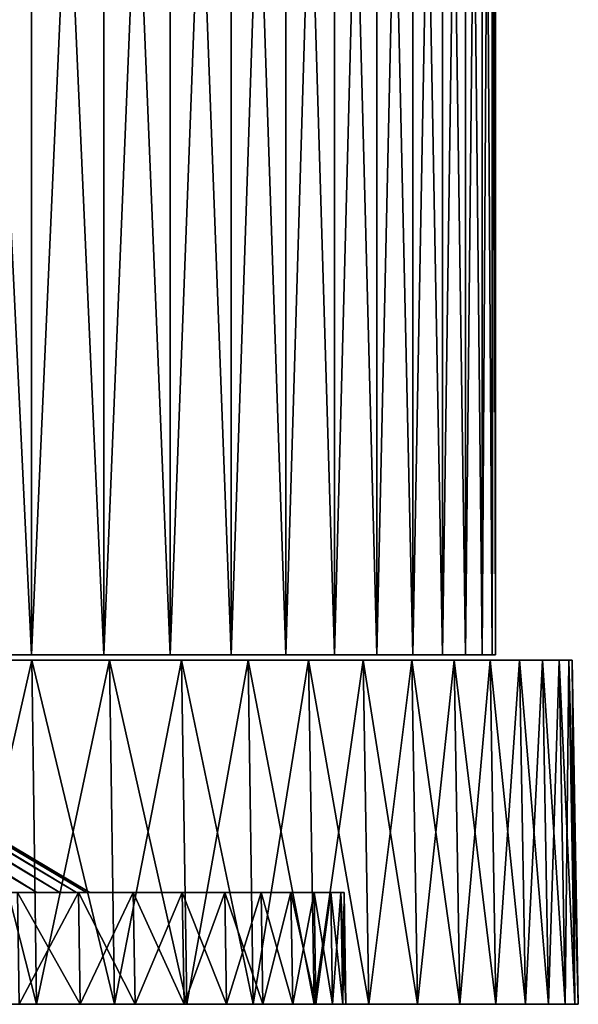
# Model space of a CAD drawing. Header units: millimetres. Extents: x -65 to 65, y -116 to 33.
# Tile 28 of 32: x 51 to 65, y -46 to -23. Entities that reach past the tile are written whole.
import ezdxf

# ---------------------------------------------------------------- set-up
doc = ezdxf.new("R2010")
doc.units = ezdxf.units.MM
doc.header["$LTSCALE"] = 65.185185
for name, color, linetype in [('10', 7, 'CONTINUOUS'), ('13', 7, 'CONTINUOUS'), ('14', 7, 'CONTINUOUS'), ('17', 7, 'CONTINUOUS'), ('21', 7, 'CONTINUOUS'), ('24', 7, 'CONTINUOUS'), ('3', 7, 'CONTINUOUS'), ('4', 7, 'CONTINUOUS'), ('7', 7, 'CONTINUOUS'), ('9', 7, 'CONTINUOUS')]:
    doc.layers.add(name, color=color, linetype=linetype)

msp = doc.modelspace()

# ---------------------------------------------------------------- linework, layer by layer
at = {"layer": '10', "color": 7, "linetype": 'CONTINUOUS'}
for points in [[(51.756, -38.044, -35.287), (49.933, -38.044, -37.823), (51.756, -0.083, -35.287), (51.756, -38.044, -35.287)], [(51.756, -0.083, -35.287), (49.933, -38.044, -37.823), (49.933, -0.083, -37.823), (51.756, -0.083, -35.287)], [(53.451, -38.044, -32.663), (51.756, -38.044, -35.287), (53.451, -0.083, -32.663), (53.451, -38.044, -32.663)], [(53.451, -0.083, -32.663), (51.756, -38.044, -35.287), (51.756, -0.083, -35.287), (53.451, -0.083, -32.663)], [(55.013, -38.044, -29.958), (53.451, -38.044, -32.663), (55.013, -0.083, -29.958), (55.013, -38.044, -29.958)], [(55.013, -0.083, -29.958), (53.451, -38.044, -32.663), (53.451, -0.083, -32.663), (55.013, -0.083, -29.958)], [(56.437, -38.044, -27.179), (55.013, -38.044, -29.958), (56.437, -0.083, -27.179), (56.437, -38.044, -27.179)], [(56.437, -0.083, -27.179), (55.013, -38.044, -29.958), (55.013, -0.083, -29.958), (56.437, -0.083, -27.179)], [(57.722, -0.083, -24.332), (56.437, -38.044, -27.179), (56.437, -0.083, -27.179), (57.722, -0.083, -24.332)], [(57.722, -38.044, -24.332), (56.437, -38.044, -27.179), (57.722, -0.083, -24.332), (57.722, -38.044, -24.332)], [(58.863, -38.044, -21.424), (57.722, -38.044, -24.332), (58.863, -0.083, -21.424), (58.863, -38.044, -21.424)], [(58.863, -0.083, -21.424), (57.722, -38.044, -24.332), (57.722, -0.083, -24.332), (58.863, -0.083, -21.424)], [(59.858, -38.044, -18.464), (58.863, -38.044, -21.424), (59.858, -0.083, -18.464), (59.858, -38.044, -18.464)], [(59.858, -0.083, -18.464), (58.863, -38.044, -21.424), (58.863, -0.083, -21.424), (59.858, -0.083, -18.464)], [(60.704, -38.044, -15.457), (59.858, -38.044, -18.464), (60.704, -0.083, -15.457), (60.704, -38.044, -15.457)], [(60.704, -0.083, -15.457), (59.858, -38.044, -18.464), (59.858, -0.083, -18.464), (60.704, -0.083, -15.457)], [(61.399, -38.044, -12.412), (60.704, -38.044, -15.457), (61.399, -0.083, -12.412), (61.399, -38.044, -12.412)], [(61.399, -0.083, -12.412), (60.704, -38.044, -15.457), (60.704, -0.083, -15.457), (61.399, -0.083, -12.412)], [(61.941, -38.044, -9.336), (61.399, -38.044, -12.412), (61.941, -0.083, -9.336), (61.941, -38.044, -9.336)], [(61.941, -0.083, -9.336), (61.399, -38.044, -12.412), (61.399, -0.083, -12.412), (61.941, -0.083, -9.336)], [(62.33, -38.044, -6.237), (61.941, -38.044, -9.336), (62.33, -0.083, -6.237), (62.33, -38.044, -6.237)], [(62.33, -0.083, -6.237), (61.941, -38.044, -9.336), (61.941, -0.083, -9.336), (62.33, -0.083, -6.237)], [(62.563, -38.044, -3.122), (62.33, -38.044, -6.237), (62.563, -0.083, -3.122), (62.563, -38.044, -3.122)], [(62.563, -0.083, -3.122), (62.33, -38.044, -6.237), (62.33, -0.083, -6.237), (62.563, -0.083, -3.122)], [(62.641, -0.083), (62.641, -38.044), (62.563, -38.044, -3.122), (62.641, -0.083)], [(62.641, -0.083), (62.563, -38.044, -3.122), (62.563, -0.083, -3.122), (62.641, -0.083)]]:
    msp.add_3dface(points, dxfattribs=at)
at = {"layer": '13', "linetype": 'CONTINUOUS'}
for points in [[(46.933, -43.621, 24.883), (52.855, -43.621, 26.418), (45.518, -43.621, 27.387), (46.933, -43.621, 24.883)], [(52.855, -43.621, 26.418), (51.425, -43.621, 29.104), (45.518, -43.621, 27.387), (52.855, -43.621, 26.418)], [(51.425, -43.621, -29.104), (52.855, -43.621, -26.418), (45.518, -43.621, -27.387), (51.425, -43.621, -29.104)], [(45.518, -43.621, -27.387), (52.855, -43.621, -26.418), (46.933, -43.621, -24.883), (45.518, -43.621, -27.387)], [(48.212, -43.621, 22.305), (54.145, -43.621, 23.663), (46.933, -43.621, 24.883), (48.212, -43.621, 22.305)], [(54.145, -43.621, 23.663), (52.855, -43.621, 26.418), (46.933, -43.621, 24.883), (54.145, -43.621, 23.663)], [(46.933, -43.621, -24.883), (54.145, -43.621, -23.663), (48.212, -43.621, -22.305), (46.933, -43.621, -24.883)], [(52.855, -43.621, -26.418), (54.145, -43.621, -23.663), (46.933, -43.621, -24.883), (52.855, -43.621, -26.418)], [(55.291, -43.621, 20.844), (54.145, -43.621, 23.663), (48.212, -43.621, 22.305), (55.291, -43.621, 20.844)], [(48.212, -43.621, -22.305), (55.291, -43.621, -20.844), (49.349, -43.621, -19.662), (48.212, -43.621, -22.305)], [(54.145, -43.621, -23.663), (55.291, -43.621, -20.844), (48.212, -43.621, -22.305), (54.145, -43.621, -23.663)], [(49.349, -43.621, 19.662), (55.291, -43.621, 20.844), (48.212, -43.621, 22.305), (49.349, -43.621, 19.662)], [(56.291, -43.621, 17.97), (55.291, -43.621, 20.844), (49.349, -43.621, 19.662), (56.291, -43.621, 17.97)], [(49.349, -43.621, -19.662), (56.291, -43.621, -17.97), (50.341, -43.621, -16.962), (49.349, -43.621, -19.662)], [(55.291, -43.621, -20.844), (56.291, -43.621, -17.97), (49.349, -43.621, -19.662), (55.291, -43.621, -20.844)], [(50.341, -43.621, 16.962), (56.291, -43.621, 17.97), (49.349, -43.621, 19.662), (50.341, -43.621, 16.962)], [(50.341, -43.621, -16.962), (57.141, -43.621, -15.048), (51.185, -43.621, -14.211), (50.341, -43.621, -16.962)], [(56.291, -43.621, -17.97), (57.141, -43.621, -15.048), (50.341, -43.621, -16.962), (56.291, -43.621, -17.97)], [(51.185, -43.621, 14.211), (57.141, -43.621, 15.048), (50.341, -43.621, 16.962), (51.185, -43.621, 14.211)], [(57.141, -43.621, 15.048), (56.291, -43.621, 17.97), (50.341, -43.621, 16.962), (57.141, -43.621, 15.048)], [(51.185, -43.621, -14.211), (57.84, -43.621, -12.087), (51.88, -43.621, -11.42), (51.185, -43.621, -14.211)], [(57.141, -43.621, -15.048), (57.84, -43.621, -12.087), (51.185, -43.621, -14.211), (57.141, -43.621, -15.048)], [(51.88, -43.621, 11.42), (57.84, -43.621, 12.087), (51.185, -43.621, 14.211), (51.88, -43.621, 11.42)], [(57.84, -43.621, 12.087), (57.141, -43.621, 15.048), (51.185, -43.621, 14.211), (57.84, -43.621, 12.087)], [(52.422, -43.621, 8.594), (58.386, -43.621, 9.093), (51.88, -43.621, 11.42), (52.422, -43.621, 8.594)], [(58.386, -43.621, 9.093), (57.84, -43.621, 12.087), (51.88, -43.621, 11.42), (58.386, -43.621, 9.093)], [(51.88, -43.621, -11.42), (58.386, -43.621, -9.093), (52.422, -43.621, -8.594), (51.88, -43.621, -11.42)], [(57.84, -43.621, -12.087), (58.386, -43.621, -9.093), (51.88, -43.621, -11.42), (57.84, -43.621, -12.087)], [(52.81, -43.621, 5.743), (58.776, -43.621, 6.076), (52.422, -43.621, 8.594), (52.81, -43.621, 5.743)], [(58.776, -43.621, 6.076), (58.386, -43.621, 9.093), (52.422, -43.621, 8.594), (58.776, -43.621, 6.076)], [(52.422, -43.621, -8.594), (58.776, -43.621, -6.076), (52.81, -43.621, -5.743), (52.422, -43.621, -8.594)], [(58.386, -43.621, -9.093), (58.776, -43.621, -6.076), (52.422, -43.621, -8.594), (58.386, -43.621, -9.093)], [(59.011, -43.621, 3.042), (58.776, -43.621, 6.076), (52.81, -43.621, 5.743), (59.011, -43.621, 3.042)], [(52.81, -43.621, -5.743), (59.011, -43.621, -3.042), (53.044, -43.621, -2.876), (52.81, -43.621, -5.743)], [(58.776, -43.621, -6.076), (59.011, -43.621, -3.042), (52.81, -43.621, -5.743), (58.776, -43.621, -6.076)], [(53.044, -43.621, 2.876), (59.011, -43.621, 3.042), (52.81, -43.621, 5.743), (53.044, -43.621, 2.876)], [(53.044, -43.621, -2.876), (59.089, -43.621), (53.121, -43.621), (53.044, -43.621, -2.876)], [(59.011, -43.621, -3.042), (59.089, -43.621), (53.044, -43.621, -2.876), (59.011, -43.621, -3.042)], [(53.121, -43.621), (59.011, -43.621, 3.042), (53.044, -43.621, 2.876), (53.121, -43.621)], [(59.089, -43.621), (59.011, -43.621, 3.042), (53.121, -43.621), (59.089, -43.621)]]:
    msp.add_3dface(points, dxfattribs=at)
at = {"layer": '14', "linetype": 'CONTINUOUS'}
for points in [[(51.425, -43.621, 29.104), (52.855, -43.621, 26.418), (51.465, -46.246, 29.127), (51.425, -43.621, 29.104)], [(51.465, -46.246, 29.127), (52.855, -43.621, 26.418), (52.896, -46.246, 26.439), (51.465, -46.246, 29.127)], [(52.855, -43.621, 26.418), (54.145, -43.621, 23.663), (52.896, -46.246, 26.439), (52.855, -43.621, 26.418)], [(52.896, -46.246, 26.439), (54.145, -43.621, 23.663), (54.187, -46.246, 23.681), (52.896, -46.246, 26.439)], [(54.145, -43.621, 23.663), (55.291, -43.621, 20.844), (54.187, -46.246, 23.681), (54.145, -43.621, 23.663)], [(54.187, -46.246, 23.681), (55.291, -43.621, 20.844), (55.334, -46.246, 20.86), (54.187, -46.246, 23.681)], [(55.291, -43.621, 20.844), (56.291, -43.621, 17.97), (55.334, -46.246, 20.86), (55.291, -43.621, 20.844)], [(55.334, -46.246, 20.86), (56.291, -43.621, 17.97), (56.334, -46.246, 17.984), (55.334, -46.246, 20.86)], [(56.291, -43.621, 17.97), (57.141, -43.621, 15.048), (56.334, -46.246, 17.984), (56.291, -43.621, 17.97)], [(56.334, -46.246, 17.984), (57.141, -43.621, 15.048), (57.185, -46.246, 15.06), (56.334, -46.246, 17.984)], [(57.141, -43.621, 15.048), (57.84, -43.621, 12.087), (57.185, -46.246, 15.06), (57.141, -43.621, 15.048)], [(57.185, -46.246, 15.06), (57.84, -43.621, 12.087), (57.885, -46.246, 12.096), (57.185, -46.246, 15.06)], [(57.84, -43.621, 12.087), (58.386, -43.621, 9.093), (57.885, -46.246, 12.096), (57.84, -43.621, 12.087)], [(57.885, -46.246, 12.096), (58.386, -43.621, 9.093), (58.431, -46.246, 9.1), (57.885, -46.246, 12.096)], [(58.386, -43.621, 9.093), (58.776, -43.621, 6.076), (58.431, -46.246, 9.1), (58.386, -43.621, 9.093)], [(58.431, -46.246, 9.1), (58.776, -43.621, 6.076), (58.822, -46.246, 6.08), (58.431, -46.246, 9.1)], [(58.776, -43.621, 6.076), (59.011, -43.621, 3.042), (58.822, -46.246, 6.08), (58.776, -43.621, 6.076)], [(58.822, -46.246, 6.08), (59.011, -43.621, 3.042), (59.057, -46.246, 3.044), (58.822, -46.246, 6.08)], [(59.011, -43.621, 3.042), (59.089, -43.621), (59.057, -46.246, 3.044), (59.011, -43.621, 3.042)], [(59.057, -46.246, 3.044), (59.089, -43.621), (59.135, -46.246), (59.057, -46.246, 3.044)]]:
    msp.add_3dface(points, dxfattribs=at)
at = {"layer": '17', "linetype": 'CONTINUOUS'}
for points in [[(52.855, -43.621, -26.418), (51.425, -43.621, -29.104), (52.896, -46.246, -26.439), (52.855, -43.621, -26.418)], [(52.896, -46.246, -26.439), (51.425, -43.621, -29.104), (51.465, -46.246, -29.127), (52.896, -46.246, -26.439)], [(54.187, -46.246, -23.681), (52.855, -43.621, -26.418), (52.896, -46.246, -26.439), (54.187, -46.246, -23.681)], [(54.145, -43.621, -23.663), (52.855, -43.621, -26.418), (54.187, -46.246, -23.681), (54.145, -43.621, -23.663)], [(55.334, -46.246, -20.86), (54.145, -43.621, -23.663), (54.187, -46.246, -23.681), (55.334, -46.246, -20.86)], [(55.291, -43.621, -20.844), (54.145, -43.621, -23.663), (55.334, -46.246, -20.86), (55.291, -43.621, -20.844)], [(56.334, -46.246, -17.984), (55.291, -43.621, -20.844), (55.334, -46.246, -20.86), (56.334, -46.246, -17.984)], [(56.291, -43.621, -17.97), (55.291, -43.621, -20.844), (56.334, -46.246, -17.984), (56.291, -43.621, -17.97)], [(57.185, -46.246, -15.06), (56.291, -43.621, -17.97), (56.334, -46.246, -17.984), (57.185, -46.246, -15.06)], [(57.141, -43.621, -15.048), (56.291, -43.621, -17.97), (57.185, -46.246, -15.06), (57.141, -43.621, -15.048)], [(57.885, -46.246, -12.096), (57.141, -43.621, -15.048), (57.185, -46.246, -15.06), (57.885, -46.246, -12.096)], [(57.84, -43.621, -12.087), (57.141, -43.621, -15.048), (57.885, -46.246, -12.096), (57.84, -43.621, -12.087)], [(58.431, -46.246, -9.1), (57.84, -43.621, -12.087), (57.885, -46.246, -12.096), (58.431, -46.246, -9.1)], [(58.386, -43.621, -9.093), (57.84, -43.621, -12.087), (58.431, -46.246, -9.1), (58.386, -43.621, -9.093)], [(58.822, -46.246, -6.08), (58.386, -43.621, -9.093), (58.431, -46.246, -9.1), (58.822, -46.246, -6.08)], [(58.776, -43.621, -6.076), (58.386, -43.621, -9.093), (58.822, -46.246, -6.08), (58.776, -43.621, -6.076)], [(59.057, -46.246, -3.044), (58.776, -43.621, -6.076), (58.822, -46.246, -6.08), (59.057, -46.246, -3.044)], [(59.011, -43.621, -3.042), (58.776, -43.621, -6.076), (59.057, -46.246, -3.044), (59.011, -43.621, -3.042)], [(59.089, -43.621), (59.011, -43.621, -3.042), (59.135, -46.246), (59.089, -43.621)], [(59.135, -46.246), (59.011, -43.621, -3.042), (59.057, -46.246, -3.044), (59.135, -46.246)]]:
    msp.add_3dface(points, dxfattribs=at)
at = {"layer": '21', "linetype": 'CONTINUOUS'}
for points in [[(51.88, -43.621, 11.42), (34.463, -33.072, 8.213), (34.719, -33.072, 7.057), (51.88, -43.621, 11.42)], [(51.88, -43.621, 11.42), (51.185, -43.621, 14.211), (34.463, -33.072, 8.213), (51.88, -43.621, 11.42)], [(51.88, -43.621, 11.42), (34.719, -33.072, 7.057), (34.935, -33.072, 5.893), (51.88, -43.621, 11.42)], [(52.422, -43.621, 8.594), (51.88, -43.621, 11.42), (34.935, -33.072, 5.893), (52.422, -43.621, 8.594)], [(52.422, -43.621, 8.594), (34.935, -33.072, 5.893), (35.113, -33.072, 4.722), (52.422, -43.621, 8.594)], [(52.81, -43.621, 5.743), (52.422, -43.621, 8.594), (35.113, -33.072, 4.722), (52.81, -43.621, 5.743)], [(52.81, -43.621, 5.743), (35.113, -33.072, 4.722), (35.251, -33.072, 3.546), (52.81, -43.621, 5.743)], [(52.81, -43.621, 5.743), (35.251, -33.072, 3.546), (35.35, -33.072, 2.366), (52.81, -43.621, 5.743)], [(53.044, -43.621, 2.876), (52.81, -43.621, 5.743), (35.35, -33.072, 2.366), (53.044, -43.621, 2.876)], [(53.044, -43.621, 2.876), (35.35, -33.072, 2.366), (35.409, -33.072, 1.184), (53.044, -43.621, 2.876)], [(53.044, -43.621, 2.876), (35.409, -33.072, 1.184), (35.429, -33.072), (53.044, -43.621, 2.876)], [(53.121, -43.621), (53.044, -43.621, 2.876), (35.429, -33.072), (53.121, -43.621)]]:
    msp.add_3dface(points, dxfattribs=at)
at = {"layer": '24', "linetype": 'CONTINUOUS'}
for points in [[(51.88, -43.621, -11.42), (34.463, -33.072, -8.213), (34.17, -33.072, -9.36), (51.88, -43.621, -11.42)], [(51.185, -43.621, -14.211), (51.88, -43.621, -11.42), (34.17, -33.072, -9.36), (51.185, -43.621, -14.211)], [(51.88, -43.621, -11.42), (34.719, -33.072, -7.057), (34.463, -33.072, -8.213), (51.88, -43.621, -11.42)], [(52.422, -43.621, -8.594), (34.935, -33.072, -5.893), (34.719, -33.072, -7.057), (52.422, -43.621, -8.594)], [(51.88, -43.621, -11.42), (52.422, -43.621, -8.594), (34.719, -33.072, -7.057), (51.88, -43.621, -11.42)], [(52.422, -43.621, -8.594), (35.113, -33.072, -4.722), (34.935, -33.072, -5.893), (52.422, -43.621, -8.594)], [(52.81, -43.621, -5.743), (35.251, -33.072, -3.546), (35.113, -33.072, -4.722), (52.81, -43.621, -5.743)], [(52.422, -43.621, -8.594), (52.81, -43.621, -5.743), (35.113, -33.072, -4.722), (52.422, -43.621, -8.594)], [(53.044, -43.621, -2.876), (35.35, -33.072, -2.366), (35.251, -33.072, -3.546), (53.044, -43.621, -2.876)], [(52.81, -43.621, -5.743), (53.044, -43.621, -2.876), (35.251, -33.072, -3.546), (52.81, -43.621, -5.743)], [(53.044, -43.621, -2.876), (35.409, -33.072, -1.184), (35.35, -33.072, -2.366), (53.044, -43.621, -2.876)], [(53.121, -43.621), (35.429, -33.072), (35.409, -33.072, -1.184), (53.121, -43.621)], [(53.044, -43.621, -2.876), (53.121, -43.621), (35.409, -33.072, -1.184), (53.044, -43.621, -2.876)]]:
    msp.add_3dface(points, dxfattribs=at)
at = {"layer": '3', "linetype": 'CONTINUOUS'}
for points in [[(51.763, -38.171, -38.39), (49.817, -38.171, -40.884), (38.107, -38.171, -39.135), (51.763, -38.171, -38.39)], [(49.817, -38.171, 40.884), (51.763, -38.171, 38.39), (38.107, -38.171, 39.135), (49.817, -38.171, 40.884)], [(38.107, -38.171, 39.135), (51.763, -38.171, 38.39), (40.135, -38.171, 37.051), (38.107, -38.171, 39.135)], [(40.135, -38.171, -37.051), (51.763, -38.171, -38.39), (38.107, -38.171, -39.135), (40.135, -38.171, -37.051)], [(40.135, -38.171, 37.051), (53.584, -38.171, 35.804), (42.051, -38.171, 34.863), (40.135, -38.171, 37.051)], [(51.763, -38.171, 38.39), (53.584, -38.171, 35.804), (40.135, -38.171, 37.051), (51.763, -38.171, 38.39)], [(42.051, -38.171, -34.863), (53.584, -38.171, -35.804), (40.135, -38.171, -37.051), (42.051, -38.171, -34.863)], [(53.584, -38.171, -35.804), (51.763, -38.171, -38.39), (40.135, -38.171, -37.051), (53.584, -38.171, -35.804)], [(43.846, -38.171, -32.575), (55.276, -38.171, -33.131), (42.051, -38.171, -34.863), (43.846, -38.171, -32.575)], [(53.584, -38.171, 35.804), (55.276, -38.171, 33.131), (42.051, -38.171, 34.863), (53.584, -38.171, 35.804)], [(55.276, -38.171, -33.131), (53.584, -38.171, -35.804), (42.051, -38.171, -34.863), (55.276, -38.171, -33.131)], [(42.051, -38.171, 34.863), (55.276, -38.171, 33.131), (43.846, -38.171, 32.575), (42.051, -38.171, 34.863)], [(55.276, -38.171, 33.131), (56.836, -38.171, 30.379), (43.846, -38.171, 32.575), (55.276, -38.171, 33.131)], [(43.846, -38.171, 32.575), (56.836, -38.171, 30.379), (45.518, -38.171, 30.195), (43.846, -38.171, 32.575)], [(56.836, -38.171, -30.379), (55.276, -38.171, -33.131), (43.846, -38.171, -32.575), (56.836, -38.171, -30.379)], [(45.518, -38.171, -30.195), (56.836, -38.171, -30.379), (43.846, -38.171, -32.575), (45.518, -38.171, -30.195)], [(47.061, -38.171, -27.73), (56.836, -38.171, -30.379), (45.518, -38.171, -30.195), (47.061, -38.171, -27.73)], [(56.836, -38.171, 30.379), (58.258, -38.171, 27.554), (45.518, -38.171, 30.195), (56.836, -38.171, 30.379)], [(45.518, -38.171, 30.195), (58.258, -38.171, 27.554), (47.061, -38.171, 27.73), (45.518, -38.171, 30.195)], [(58.258, -38.171, -27.554), (56.836, -38.171, -30.379), (47.061, -38.171, -27.73), (58.258, -38.171, -27.554)], [(48.47, -38.171, -25.186), (58.258, -38.171, -27.554), (47.061, -38.171, -27.73), (48.47, -38.171, -25.186)], [(47.061, -38.171, 27.73), (58.258, -38.171, 27.554), (48.47, -38.171, 25.186), (47.061, -38.171, 27.73)], [(58.258, -38.171, 27.554), (59.54, -38.171, 24.662), (48.47, -38.171, 25.186), (58.258, -38.171, 27.554)], [(49.741, -38.171, -22.571), (59.54, -38.171, -24.662), (48.47, -38.171, -25.186), (49.741, -38.171, -22.571)], [(48.47, -38.171, 25.186), (59.54, -38.171, 24.662), (49.741, -38.171, 22.571), (48.47, -38.171, 25.186)], [(59.54, -38.171, -24.662), (58.258, -38.171, -27.554), (48.47, -38.171, -25.186), (59.54, -38.171, -24.662)], [(59.54, -38.171, 24.662), (60.678, -38.171, 21.711), (49.741, -38.171, 22.571), (59.54, -38.171, 24.662)], [(49.741, -38.171, 22.571), (60.678, -38.171, 21.711), (50.872, -38.171, 19.892), (49.741, -38.171, 22.571)], [(50.872, -38.171, -19.892), (60.678, -38.171, -21.711), (49.741, -38.171, -22.571), (50.872, -38.171, -19.892)], [(60.678, -38.171, -21.711), (59.54, -38.171, -24.662), (49.741, -38.171, -22.571), (60.678, -38.171, -21.711)], [(60.678, -38.171, 21.711), (61.67, -38.171, 18.707), (50.872, -38.171, 19.892), (60.678, -38.171, 21.711)], [(50.872, -38.171, 19.892), (61.67, -38.171, 18.707), (51.859, -38.171, 17.156), (50.872, -38.171, 19.892)], [(51.859, -38.171, -17.156), (61.67, -38.171, -18.707), (50.872, -38.171, -19.892), (51.859, -38.171, -17.156)], [(61.67, -38.171, -18.707), (60.678, -38.171, -21.711), (50.872, -38.171, -19.892), (61.67, -38.171, -18.707)], [(61.67, -38.171, 18.707), (62.514, -38.171, 15.659), (51.859, -38.171, 17.156), (61.67, -38.171, 18.707)], [(51.859, -38.171, 17.156), (62.514, -38.171, 15.659), (52.698, -38.171, 14.371), (51.859, -38.171, 17.156)], [(52.698, -38.171, -14.371), (62.514, -38.171, -15.659), (51.859, -38.171, -17.156), (52.698, -38.171, -14.371)], [(62.514, -38.171, -15.659), (61.67, -38.171, -18.707), (51.859, -38.171, -17.156), (62.514, -38.171, -15.659)], [(52.698, -38.171, 14.371), (63.207, -38.171, 12.573), (53.389, -38.171, 11.546), (52.698, -38.171, 14.371)], [(53.389, -38.171, -11.546), (63.207, -38.171, -12.573), (52.698, -38.171, -14.371), (53.389, -38.171, -11.546)], [(63.207, -38.171, -12.573), (62.514, -38.171, -15.659), (52.698, -38.171, -14.371), (63.207, -38.171, -12.573)], [(62.514, -38.171, 15.659), (63.207, -38.171, 12.573), (52.698, -38.171, 14.371), (62.514, -38.171, 15.659)], [(63.748, -38.171, -9.456), (63.207, -38.171, -12.573), (53.389, -38.171, -11.546), (63.748, -38.171, -9.456)], [(63.207, -38.171, 12.573), (63.748, -38.171, 9.456), (53.389, -38.171, 11.546), (63.207, -38.171, 12.573)], [(53.389, -38.171, 11.546), (63.748, -38.171, 9.456), (53.927, -38.171, 8.688), (53.389, -38.171, 11.546)], [(53.927, -38.171, -8.688), (63.748, -38.171, -9.456), (53.389, -38.171, -11.546), (53.927, -38.171, -8.688)], [(64.135, -38.171, -6.317), (63.748, -38.171, -9.456), (53.927, -38.171, -8.688), (64.135, -38.171, -6.317)], [(63.748, -38.171, 9.456), (64.135, -38.171, 6.317), (53.927, -38.171, 8.688), (63.748, -38.171, 9.456)], [(53.927, -38.171, 8.688), (64.135, -38.171, 6.317), (54.313, -38.171, 5.806), (53.927, -38.171, 8.688)], [(54.313, -38.171, -5.806), (64.135, -38.171, -6.317), (53.927, -38.171, -8.688), (54.313, -38.171, -5.806)], [(64.135, -38.171, 6.317), (64.367, -38.171, 3.162), (54.313, -38.171, 5.806), (64.135, -38.171, 6.317)], [(54.313, -38.171, 5.806), (64.367, -38.171, 3.162), (54.545, -38.171, 2.907), (54.313, -38.171, 5.806)], [(54.545, -38.171, -2.907), (64.367, -38.171, -3.162), (54.313, -38.171, -5.806), (54.545, -38.171, -2.907)], [(64.367, -38.171, -3.162), (64.135, -38.171, -6.317), (54.313, -38.171, -5.806), (64.367, -38.171, -3.162)], [(54.545, -38.171, 2.907), (64.445, -38.171), (54.623, -38.171), (54.545, -38.171, 2.907)], [(64.367, -38.171, 3.162), (64.445, -38.171), (54.545, -38.171, 2.907), (64.367, -38.171, 3.162)], [(54.623, -38.171), (64.367, -38.171, -3.162), (54.545, -38.171, -2.907), (54.623, -38.171)], [(64.445, -38.171), (64.367, -38.171, -3.162), (54.623, -38.171), (64.445, -38.171)]]:
    msp.add_3dface(points, dxfattribs=at)
at = {"layer": '4', "linetype": 'CONTINUOUS'}
for points in [[(51.763, -38.171, 38.39), (49.817, -38.171, 40.884), (51.876, -46.246, 38.474), (51.763, -38.171, 38.39)], [(51.876, -46.246, 38.474), (49.817, -38.171, 40.884), (49.926, -46.246, 40.973), (51.876, -46.246, 38.474)], [(53.584, -38.171, 35.804), (51.763, -38.171, 38.39), (53.701, -46.246, 35.882), (53.584, -38.171, 35.804)], [(53.701, -46.246, 35.882), (51.763, -38.171, 38.39), (51.876, -46.246, 38.474), (53.701, -46.246, 35.882)], [(55.276, -38.171, 33.131), (53.584, -38.171, 35.804), (55.397, -46.246, 33.204), (55.276, -38.171, 33.131)], [(55.397, -46.246, 33.204), (53.584, -38.171, 35.804), (53.701, -46.246, 35.882), (55.397, -46.246, 33.204)], [(56.836, -38.171, 30.379), (55.276, -38.171, 33.131), (56.96, -46.246, 30.446), (56.836, -38.171, 30.379)], [(56.96, -46.246, 30.446), (55.276, -38.171, 33.131), (55.397, -46.246, 33.204), (56.96, -46.246, 30.446)], [(58.258, -38.171, 27.554), (56.836, -38.171, 30.379), (58.385, -46.246, 27.614), (58.258, -38.171, 27.554)], [(58.385, -46.246, 27.614), (56.836, -38.171, 30.379), (56.96, -46.246, 30.446), (58.385, -46.246, 27.614)], [(59.54, -38.171, 24.662), (58.258, -38.171, 27.554), (59.67, -46.246, 24.716), (59.54, -38.171, 24.662)], [(59.67, -46.246, 24.716), (58.258, -38.171, 27.554), (58.385, -46.246, 27.614), (59.67, -46.246, 24.716)], [(60.811, -46.246, 21.758), (59.54, -38.171, 24.662), (59.67, -46.246, 24.716), (60.811, -46.246, 21.758)], [(60.678, -38.171, 21.711), (59.54, -38.171, 24.662), (60.811, -46.246, 21.758), (60.678, -38.171, 21.711)], [(61.67, -38.171, 18.707), (60.678, -38.171, 21.711), (61.805, -46.246, 18.748), (61.67, -38.171, 18.707)], [(61.805, -46.246, 18.748), (60.678, -38.171, 21.711), (60.811, -46.246, 21.758), (61.805, -46.246, 18.748)], [(62.514, -38.171, 15.659), (61.67, -38.171, 18.707), (62.65, -46.246, 15.693), (62.514, -38.171, 15.659)], [(62.65, -46.246, 15.693), (61.67, -38.171, 18.707), (61.805, -46.246, 18.748), (62.65, -46.246, 15.693)], [(63.207, -38.171, 12.573), (62.514, -38.171, 15.659), (63.345, -46.246, 12.6), (63.207, -38.171, 12.573)], [(63.345, -46.246, 12.6), (62.514, -38.171, 15.659), (62.65, -46.246, 15.693), (63.345, -46.246, 12.6)], [(63.748, -38.171, 9.456), (63.207, -38.171, 12.573), (63.887, -46.246, 9.477), (63.748, -38.171, 9.456)], [(63.887, -46.246, 9.477), (63.207, -38.171, 12.573), (63.345, -46.246, 12.6), (63.887, -46.246, 9.477)], [(64.135, -38.171, 6.317), (63.748, -38.171, 9.456), (64.275, -46.246, 6.331), (64.135, -38.171, 6.317)], [(64.275, -46.246, 6.331), (63.748, -38.171, 9.456), (63.887, -46.246, 9.477), (64.275, -46.246, 6.331)], [(64.367, -38.171, 3.162), (64.135, -38.171, 6.317), (64.508, -46.246, 3.169), (64.367, -38.171, 3.162)], [(64.508, -46.246, 3.169), (64.135, -38.171, 6.317), (64.275, -46.246, 6.331), (64.508, -46.246, 3.169)], [(64.445, -38.171), (64.367, -38.171, 3.162), (64.586, -46.246), (64.445, -38.171)], [(64.586, -46.246), (64.367, -38.171, 3.162), (64.508, -46.246, 3.169), (64.586, -46.246)]]:
    msp.add_3dface(points, dxfattribs=at)
at = {"layer": '7', "linetype": 'CONTINUOUS'}
for points in [[(49.817, -38.171, -40.884), (51.763, -38.171, -38.39), (49.926, -46.246, -40.973), (49.817, -38.171, -40.884)], [(49.926, -46.246, -40.973), (51.763, -38.171, -38.39), (51.876, -46.246, -38.474), (49.926, -46.246, -40.973)], [(51.763, -38.171, -38.39), (53.584, -38.171, -35.804), (51.876, -46.246, -38.474), (51.763, -38.171, -38.39)], [(51.876, -46.246, -38.474), (53.584, -38.171, -35.804), (53.701, -46.246, -35.882), (51.876, -46.246, -38.474)], [(53.584, -38.171, -35.804), (55.276, -38.171, -33.131), (53.701, -46.246, -35.882), (53.584, -38.171, -35.804)], [(53.701, -46.246, -35.882), (55.276, -38.171, -33.131), (55.397, -46.246, -33.204), (53.701, -46.246, -35.882)], [(55.276, -38.171, -33.131), (56.836, -38.171, -30.379), (55.397, -46.246, -33.204), (55.276, -38.171, -33.131)], [(55.397, -46.246, -33.204), (56.836, -38.171, -30.379), (56.96, -46.246, -30.446), (55.397, -46.246, -33.204)], [(56.836, -38.171, -30.379), (58.258, -38.171, -27.554), (56.96, -46.246, -30.446), (56.836, -38.171, -30.379)], [(56.96, -46.246, -30.446), (58.258, -38.171, -27.554), (58.385, -46.246, -27.614), (56.96, -46.246, -30.446)], [(58.258, -38.171, -27.554), (59.54, -38.171, -24.662), (58.385, -46.246, -27.614), (58.258, -38.171, -27.554)], [(58.385, -46.246, -27.614), (59.54, -38.171, -24.662), (59.67, -46.246, -24.716), (58.385, -46.246, -27.614)], [(59.54, -38.171, -24.662), (60.678, -38.171, -21.711), (59.67, -46.246, -24.716), (59.54, -38.171, -24.662)], [(59.67, -46.246, -24.716), (60.678, -38.171, -21.711), (60.811, -46.246, -21.758), (59.67, -46.246, -24.716)], [(60.678, -38.171, -21.711), (61.67, -38.171, -18.707), (60.811, -46.246, -21.758), (60.678, -38.171, -21.711)], [(60.811, -46.246, -21.758), (61.67, -38.171, -18.707), (61.805, -46.246, -18.748), (60.811, -46.246, -21.758)], [(61.67, -38.171, -18.707), (62.514, -38.171, -15.659), (61.805, -46.246, -18.748), (61.67, -38.171, -18.707)], [(61.805, -46.246, -18.748), (62.514, -38.171, -15.659), (62.65, -46.246, -15.693), (61.805, -46.246, -18.748)], [(62.514, -38.171, -15.659), (63.207, -38.171, -12.573), (62.65, -46.246, -15.693), (62.514, -38.171, -15.659)], [(62.65, -46.246, -15.693), (63.207, -38.171, -12.573), (63.345, -46.246, -12.6), (62.65, -46.246, -15.693)], [(63.207, -38.171, -12.573), (63.748, -38.171, -9.456), (63.345, -46.246, -12.6), (63.207, -38.171, -12.573)], [(63.345, -46.246, -12.6), (63.748, -38.171, -9.456), (63.887, -46.246, -9.477), (63.345, -46.246, -12.6)], [(63.748, -38.171, -9.456), (64.135, -38.171, -6.317), (63.887, -46.246, -9.477), (63.748, -38.171, -9.456)], [(63.887, -46.246, -9.477), (64.135, -38.171, -6.317), (64.275, -46.246, -6.331), (63.887, -46.246, -9.477)], [(64.135, -38.171, -6.317), (64.367, -38.171, -3.162), (64.275, -46.246, -6.331), (64.135, -38.171, -6.317)], [(64.275, -46.246, -6.331), (64.367, -38.171, -3.162), (64.508, -46.246, -3.169), (64.275, -46.246, -6.331)], [(64.367, -38.171, -3.162), (64.445, -38.171), (64.508, -46.246, -3.169), (64.367, -38.171, -3.162)], [(64.445, -38.171), (64.586, -46.246), (64.508, -46.246, -3.169), (64.445, -38.171)]]:
    msp.add_3dface(points, dxfattribs=at)
at = {"layer": '9', "color": 7, "linetype": 'CONTINUOUS'}
for points in [[(51.756, -0.083, 35.287), (49.933, -0.083, 37.823), (51.756, -38.044, 35.287), (51.756, -0.083, 35.287)], [(51.756, -38.044, 35.287), (49.933, -0.083, 37.823), (49.933, -38.044, 37.823), (51.756, -38.044, 35.287)], [(53.451, -0.083, 32.663), (51.756, -0.083, 35.287), (53.451, -38.044, 32.663), (53.451, -0.083, 32.663)], [(53.451, -38.044, 32.663), (51.756, -0.083, 35.287), (51.756, -38.044, 35.287), (53.451, -38.044, 32.663)], [(55.013, -0.083, 29.958), (53.451, -0.083, 32.663), (55.013, -38.044, 29.958), (55.013, -0.083, 29.958)], [(55.013, -38.044, 29.958), (53.451, -0.083, 32.663), (53.451, -38.044, 32.663), (55.013, -38.044, 29.958)], [(56.437, -0.083, 27.179), (55.013, -0.083, 29.958), (56.437, -38.044, 27.179), (56.437, -0.083, 27.179)], [(56.437, -38.044, 27.179), (55.013, -0.083, 29.958), (55.013, -38.044, 29.958), (56.437, -38.044, 27.179)], [(57.722, -0.083, 24.332), (56.437, -0.083, 27.179), (57.722, -38.044, 24.332), (57.722, -0.083, 24.332)], [(57.722, -38.044, 24.332), (56.437, -0.083, 27.179), (56.437, -38.044, 27.179), (57.722, -38.044, 24.332)], [(58.863, -38.044, 21.424), (57.722, -0.083, 24.332), (57.722, -38.044, 24.332), (58.863, -38.044, 21.424)], [(58.863, -0.083, 21.424), (57.722, -0.083, 24.332), (58.863, -38.044, 21.424), (58.863, -0.083, 21.424)], [(59.858, -0.083, 18.464), (58.863, -0.083, 21.424), (59.858, -38.044, 18.464), (59.858, -0.083, 18.464)], [(59.858, -38.044, 18.464), (58.863, -0.083, 21.424), (58.863, -38.044, 21.424), (59.858, -38.044, 18.464)], [(60.704, -0.083, 15.457), (59.858, -0.083, 18.464), (60.704, -38.044, 15.457), (60.704, -0.083, 15.457)], [(60.704, -38.044, 15.457), (59.858, -0.083, 18.464), (59.858, -38.044, 18.464), (60.704, -38.044, 15.457)], [(61.399, -0.083, 12.412), (60.704, -0.083, 15.457), (61.399, -38.044, 12.412), (61.399, -0.083, 12.412)], [(61.399, -38.044, 12.412), (60.704, -0.083, 15.457), (60.704, -38.044, 15.457), (61.399, -38.044, 12.412)], [(61.941, -0.083, 9.336), (61.399, -0.083, 12.412), (61.941, -38.044, 9.336), (61.941, -0.083, 9.336)], [(61.941, -38.044, 9.336), (61.399, -0.083, 12.412), (61.399, -38.044, 12.412), (61.941, -38.044, 9.336)], [(62.33, -0.083, 6.237), (61.941, -0.083, 9.336), (62.33, -38.044, 6.237), (62.33, -0.083, 6.237)], [(62.33, -38.044, 6.237), (61.941, -0.083, 9.336), (61.941, -38.044, 9.336), (62.33, -38.044, 6.237)], [(62.563, -0.083, 3.122), (62.33, -0.083, 6.237), (62.563, -38.044, 3.122), (62.563, -0.083, 3.122)], [(62.563, -38.044, 3.122), (62.33, -0.083, 6.237), (62.33, -38.044, 6.237), (62.563, -38.044, 3.122)], [(62.641, -0.083), (62.563, -0.083, 3.122), (62.641, -38.044), (62.641, -0.083)], [(62.641, -38.044), (62.563, -0.083, 3.122), (62.563, -38.044, 3.122), (62.641, -38.044)]]:
    msp.add_3dface(points, dxfattribs=at)

doc.saveas('drawing.dxf')
